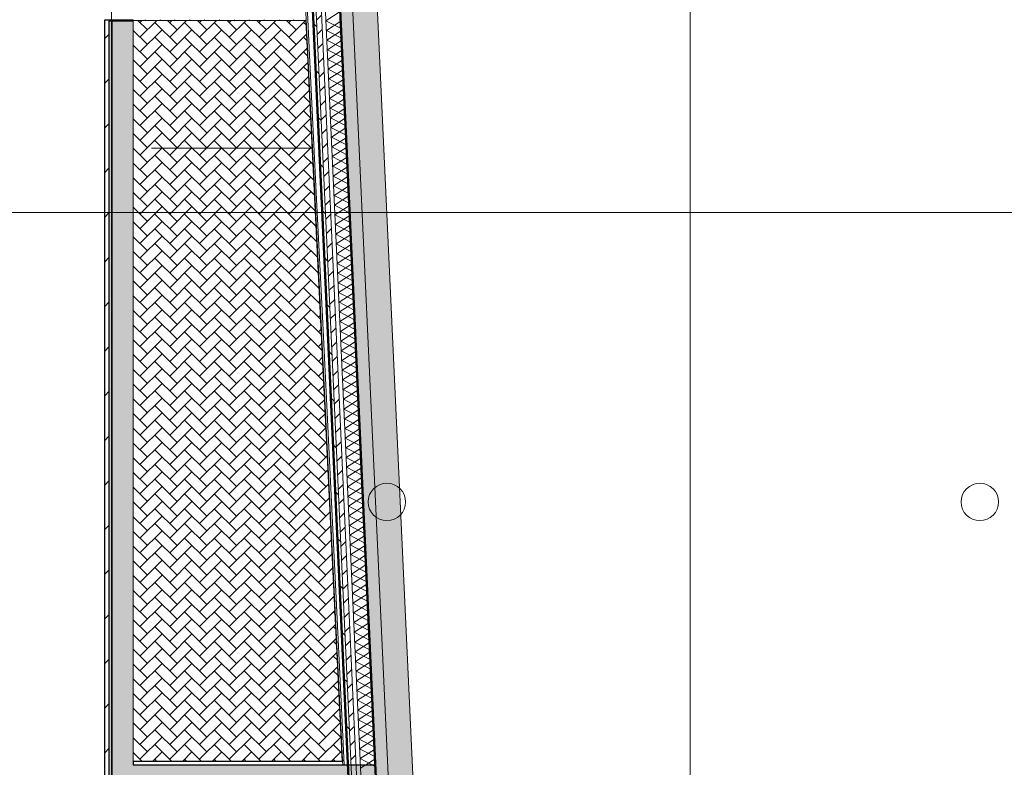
# Model space of a CAD drawing. Header units: millimetres. Extents: x -1224 to 86389, y -20577 to 46356.
# Tile 3 of 46: x 3643 to 13003, y 8556 to 15662. Entities that reach past the tile are written whole.
import ezdxf

# ---------------------------------------------------------------- set-up
doc = ezdxf.new("R2010")
doc.units = ezdxf.units.MM
doc.linetypes.add('stramien', pattern=[22.225, 12.7, -3.175, 3.175, -3.175])
for name, color, linetype, lineweight in [('A-DETL-MBND', 5, 'Continuous', 18), ('A-FLOR-OTLN', 6, 'Continuous', 18), ('A-FLOR-PATT', 8, 'Continuous', 18), ('A-GLAZ-CWMG', 3, 'Continuous', 18), ('A-WALL', 2, 'Continuous', 25), ('A-WALL-PATT', 2, 'Continuous', 50), ('C-BLDG', 6, 'Continuous', 18), ('C-TOPO', 2, 'Continuous', 18), ('C-TOPO-MINR', 3, 'Continuous', 18), ('L-SITE', 6, 'Continuous', 18), ('S-FNDN-FTNG', 4, 'Continuous', 25), ('S-GRID', 1, 'Continuous', 18)]:
    doc.layers.add(name, color=color, linetype=linetype, lineweight=lineweight)

# ---------------------------------------------------------------- blocks, each defined once
blk = doc.blocks.new('17_ABT-C_funderingspaal rond - type 1-2561912-Plotview plafond Kelder - 1 op 100')
at = {"layer": 'S-FNDN-FTNG', "color": 170, "lineweight": 13}
blk.add_circle((-127.3, 0), 178, dxfattribs=at)
blk = doc.blocks.new('17_ABT-C_funderingspaal rond - type 1-2563733-Plotview plafond Kelder - 1 op 100')
at = {"layer": 'S-FNDN-FTNG', "color": 170, "lineweight": 13}
blk.add_circle((-127.3, 0), 178, dxfattribs=at)

msp = doc.modelspace()

# ---------------------------------------------------------------- hatches: boundary and pattern name
at = {"layer": 'A-DETL-MBND'}
h = msp.add_hatch(dxfattribs=at)
h.set_pattern_fill('FP_57', color=256, style=0, pattern_type=2)
h.set_pattern_definition([(270, (6616.43, 10962.64), (-500, -3e-14), [])])
h.paths.add_polyline_path([(6644.7, 10293.8), (6644.7, 10293.8), (6682.2, 10295.7)], flags=0)
h.paths.add_polyline_path([(6583.9, 11535.1), (6583.9, 11535.1), (6624.8, 11537.1)], flags=0)
h.paths.add_polyline_path([(6535.3, 16993.2), (6697.6, 16993.2), (6697.6, 17166.1), (6535.3, 17166.1)], flags=0)
h = msp.add_hatch(dxfattribs=at)
h.set_pattern_fill('FP_54', color=256, style=0, pattern_type=2)
h.set_pattern_definition([(270, (6722.6, 11043.8), (-500, -3e-14), [])])
h.paths.add_polyline_path([(6705.5, 9052.6), (6705.5, 9052.6), (6739.7, 9054.3)], flags=0)
h.paths.add_polyline_path([(6697.6, 16993.2), (6747.6, 16993.2), (6747.6, 17166.1), (6697.6, 17166.1)], flags=0)
at = {"layer": 'A-FLOR-PATT'}
h = msp.add_hatch(color=50, dxfattribs=at)
h.paths.add_polyline_path([(34995.3, 4903.2), (35138.6, 4903.2), (35138.6, 5135.6), (37216.6, 5135.6), (37216.6, 5035.2), (37350.8, 5035.2), (37350.8, 5253.2), (34331.7, 5253.8), (7461.7, 6717), (7014.8, 16378.2), (6661.2, 16378.2), (7021.9, 8579.6), (7023.8, 8579.6), (7125.3, 6384.8), (30164.8, 5130.1), (34331.7, 4903.2)], flags=0)
h.paths.add_polyline_path([(6660.8, 16387.9), (6660.8, 16678.2), (10020.8, 16678.2), (10020.8, 16728.2), (6645, 16728.2), (6646.9, 16687.3)], flags=0)
msp.add_hatch(color=254, dxfattribs=at).paths.add_polyline_path([(4720.8, 7163.9), (7089.2, 7163.9), (7023.8, 8579.6), (4720.8, 8579.6), (4720.8, 7254.3)], flags=0)
at = {"layer": 'A-WALL-PATT', "lineweight": 25}
msp.add_hatch(color=9, dxfattribs=at).paths.add_polyline_path([(4656.7, 3028.2), (4720.8, 3028.2), (4720.8, 15658.2), (4520.8, 15658.2), (4520.8, 3028.2)], flags=0)
at = {"layer": 'C-BLDG'}
msp.add_hatch(color=256, dxfattribs=at).paths.add_polyline_path([(4721.2, 8611.3), (6712.1, 8611.3), (6711.4, 8625.6), (6706.6, 8625.6), (6707.2, 8612.6), (4721.2, 8612.6)], flags=0)
at = {"layer": 'L-SITE'}
h = msp.add_hatch(dxfattribs=at)
h.set_pattern_fill('FP_18', color=256, style=0, pattern_type=2)
h.set_pattern_definition([(45, (0, 0), (-212.132, 212.132), [])])
h.paths.add_polyline_path([(12738.1, 2762.4), (12738.1, 3102.4), (7170.3, 3102.4), (7170.3, 3062.4), (8136.6, 3062.4), (8136.6, 2802.4), (4490.8, 2802.4), (4490.8, 15648.2), (4720.8, 15648.2), (4720.8, 15661.5), (4450.8, 15661.5), (4450.8, 2762.4), (10495.9, 2762.4)], flags=0)
msp.add_hatch(color=256, dxfattribs=at).paths.add_polyline_path([(7278.9, 2802.4), (7287.6, 2802.4), (7293.2, 2828.2), (4520.8, 2828.2), (4520.8, 15648.2), (4490.8, 15648.2), (4490.8, 2802.4), (4720.8, 2802.4)], flags=0)
h = msp.add_hatch(dxfattribs=at)
h.set_pattern_fill('FP_7', color=256, style=0, pattern_type=2)
h.set_pattern_definition([(315, (5541.97, 15658.11), (1e-14, -141.421), [300, -100]), (225, (5612.69, 15587.39), (1e-14, -141.421), [300, -100])])
h.paths.add_polyline_path([(5578.7, 15654.6), (6363.2, 15654.6), (6362.8, 15661.6), (4720.8, 15661.6), (4720.8, 15654.6)], flags=0)
h = msp.add_hatch(dxfattribs=at)
h.set_pattern_fill('FP_8', color=256, style=0, pattern_type=2)
h.set_pattern_definition([(315.28, (5775.5, 10873.61), (-0.0008, -140.0449), [298.543, -99.514]), (224.72, (5846.21, 10803.59), (0.0008, -140.0449), [298.543, -99.514])])
h.paths.add_polyline_path([(4721.2, 8579.6), (4721.2, 8612.6), (6707.2, 8612.6), (6363.2, 15654.6), (4720.8, 15654.6), (4720.8, 8579.6)], flags=0)

# ---------------------------------------------------------------- linework, layer by layer
at = {"layer": 'A-FLOR-OTLN', "color": 210, "lineweight": 5}
msp.add_line((7014.8, 16378.2), (7461.7, 6717), dxfattribs=at)
at = {"layer": 'A-FLOR-OTLN', "color": 7, "lineweight": 25}
for p, q in [((4720.8, 8579.6), (7023.8, 8579.6)), ((7023.8, 8579.6), (7089.2, 7163.9))]:
    msp.add_line(p, q, dxfattribs=at)
at = {"layer": 'A-GLAZ-CWMG'}
for p, q in [((6325.6, 16499.3), (6386.4, 15258)), ((6340.6, 16500), (6401.4, 15258.8)), ((6401.4, 15258.8), (6462.2, 14017.5)), ((6386.4, 15258), (6447.3, 14016.8)), ((6447.3, 14016.8), (6508.1, 12775.6)), ((6462.2, 14017.5), (6523.1, 12776.3)), ((6508.1, 12775.6), (6568.9, 11534.3)), ((6523.1, 12776.3), (6583.9, 11535.1)), ((6568.9, 11534.3), (6629.7, 10293.1)), ((6583.9, 11535.1), (6644.7, 10293.8)), ((6629.7, 10293.1), (6690.5, 9051.9)), ((6644.7, 10293.8), (6705.5, 9052.6)), ((6690.5, 9051.9), (6711.4, 8625.6)), ((6705.5, 9052.6), (6728.7, 8579.6))]:
    msp.add_line(p, q, dxfattribs=at)
at = {"layer": 'A-WALL', "lineweight": 50}
for p, q in [((6875.2, 6122.7), (6384.7, 16728.2)), ((6645, 16728.2), (7124.1, 6369.5))]:
    msp.add_line(p, q, dxfattribs=at)
at = {"layer": 'A-WALL', "lineweight": 18}
for p, q in [((6414.8, 16728.2), (6905.3, 6121)), ((6464.8, 16728.2), (6955.5, 6118.3)), ((6504.9, 16728.2), (6995.7, 6116.1))]:
    msp.add_line(p, q, dxfattribs=at)
at = {"layer": 'A-WALL', "color": 7}
for p, q in [((4520.8, 3028.2), (4520.8, 15658.2)), ((4520.8, 15658.2), (4720.8, 15658.2)), ((4720.8, 8612.6), (4720.8, 8579.6))]:
    msp.add_line(p, q, dxfattribs=at)
at = {"layer": 'A-WALL-PATT', "lineweight": 18}
for p, q in [((6554.6, 15652.3), (6690.8, 15739.5)), ((6464.3, 15656.7), (6512.2, 15704.6)), ((6554.6, 15652.3), (6698.2, 15578.1)), ((6558.9, 15560), (6695, 15647.2)), ((6435.7, 15626), (6467.2, 15594.5)), ((6470.6, 15521.6), (6518.4, 15569.4)), ((6558.9, 15560.1), (6702.5, 15485.8)), ((6563.2, 15467.8), (6699.3, 15555)), ((6563.2, 15467.8), (6706.8, 15393.5)), ((6567.4, 15375.5), (6703.6, 15462.7)), ((6476.8, 15386.4), (6524.7, 15434.2)), ((6567.4, 15375.5), (6711, 15301.2)), ((6571.7, 15283.2), (6707.8, 15370.4)), ((6483.1, 15251.2), (6530.9, 15299.1)), ((6571.7, 15283.2), (6715.3, 15209)), ((6576, 15190.9), (6712.1, 15278.1)), ((6456.3, 15181.2), (6487.8, 15149.7)), ((6576, 15191), (6719.6, 15116.7)), ((6580.2, 15098.7), (6716.4, 15185.9)), ((6489.3, 15116), (6537.2, 15163.9)), ((6580.2, 15098.7), (6723.8, 15024.4)), ((6584.5, 15006.4), (6720.6, 15093.6)), ((6495.6, 14980.9), (6543.4, 15028.7)), ((6584.5, 15006.4), (6728.1, 14932.1)), ((6588.8, 14914.1), (6724.9, 15001.3)), ((6501.8, 14845.7), (6549.7, 14893.5)), ((6588.8, 14914.1), (6732.4, 14839.8)), ((6593, 14821.8), (6729.2, 14909)), ((6593, 14821.8), (6736.6, 14747.6)), ((6597.3, 14729.5), (6733.4, 14816.8)), ((6476.9, 14736.3), (6508.4, 14704.8)), ((6508.1, 14710.5), (6555.9, 14758.4)), ((6597.3, 14729.6), (6740.9, 14655.3)), ((6601.6, 14637.3), (6737.7, 14724.5)), ((6514.3, 14575.4), (6562.2, 14623.2)), ((6601.6, 14637.3), (6745.2, 14563)), ((6605.8, 14545), (6742, 14632.2)), ((6605.8, 14545), (6749.4, 14470.7)), ((6610.1, 14452.7), (6746.2, 14539.9)), ((6520.6, 14440.2), (6568.4, 14488)), ((6610.1, 14452.7), (6753.7, 14378.5)), ((6614.4, 14360.4), (6750.5, 14447.6)), ((6526.8, 14305), (6574.7, 14352.9)), ((6614.4, 14360.5), (6758, 14286.2)), ((6618.7, 14268.2), (6754.8, 14355.4)), ((6497.4, 14291.5), (6528.9, 14260)), ((6618.6, 14268.2), (6762.2, 14193.9)), ((6622.9, 14175.9), (6759, 14263.1)), ((6533.1, 14169.9), (6580.9, 14217.7)), ((6622.9, 14175.9), (6766.5, 14101.6)), ((6627.2, 14083.6), (6763.3, 14170.8)), ((6539.4, 14034.7), (6587.2, 14082.5)), ((6627.2, 14083.6), (6770.8, 14009.4)), ((6631.5, 13991.3), (6767.6, 14078.5)), ((6631.5, 13991.3), (6775, 13917.1)), ((6635.7, 13899), (6771.8, 13986.3)), ((6545.6, 13899.5), (6593.4, 13947.4)), ((6635.7, 13899.1), (6779.3, 13824.8)), ((6640, 13806.8), (6776.1, 13894)), ((6518, 13846.7), (6549.5, 13815.2)), ((6551.9, 13764.3), (6599.7, 13812.2)), ((6640, 13806.8), (6783.6, 13732.5)), ((6644.3, 13714.5), (6780.4, 13801.7)), ((6558.1, 13629.2), (6605.9, 13677)), ((6644.3, 13714.5), (6787.8, 13640.2)), ((6648.5, 13622.2), (6784.6, 13709.4)), ((6648.5, 13622.2), (6792.1, 13548)), ((6652.8, 13529.9), (6788.9, 13617.1)), ((6564.4, 13494), (6612.2, 13541.8)), ((6652.8, 13530), (6796.4, 13455.7)), ((6657.1, 13437.7), (6793.2, 13524.9)), ((6538.6, 13401.8), (6570.1, 13370.3)), ((6570.6, 13358.8), (6618.5, 13406.7)), ((6657.1, 13437.7), (6800.6, 13363.4)), ((6661.3, 13345.4), (6797.4, 13432.6)), ((6661.3, 13345.4), (6804.9, 13271.1)), ((6665.6, 13253.1), (6801.7, 13340.3)), ((6576.9, 13223.7), (6624.7, 13271.5)), ((6665.6, 13253.1), (6809.2, 13178.9)), ((6669.9, 13160.8), (6806, 13248)), ((6583.1, 13088.5), (6631, 13136.3)), ((6669.9, 13160.9), (6813.4, 13086.6)), ((6674.1, 13068.5), (6810.2, 13155.8)), ((6674.1, 13068.6), (6817.7, 12994.3)), ((6678.4, 12976.3), (6814.5, 13063.5)), ((6559.2, 12957), (6590.7, 12925.5)), ((6589.4, 12953.3), (6637.2, 13001.2)), ((6678.4, 12976.3), (6822, 12902)), ((6682.7, 12884), (6818.8, 12971.2)), ((6595.6, 12818.2), (6643.5, 12866)), ((6682.7, 12884), (6826.2, 12809.7)), ((6686.9, 12791.7), (6823, 12878.9)), ((6601.9, 12683), (6649.7, 12730.8)), ((6686.9, 12791.7), (6830.5, 12717.5)), ((6691.2, 12699.4), (6827.3, 12786.6)), ((6691.2, 12699.5), (6834.8, 12625.2)), ((6695.5, 12607.2), (6831.6, 12694.4)), ((6608.1, 12547.8), (6656, 12595.7)), ((6695.5, 12607.2), (6839.1, 12532.9)), ((6699.7, 12514.9), (6835.9, 12602.1)), ((6579.7, 12512.1), (6611.2, 12480.7)), ((6614.4, 12412.6), (6662.2, 12460.5)), ((6699.7, 12514.9), (6843.3, 12440.6)), ((6704, 12422.6), (6840.1, 12509.8)), ((6704, 12422.6), (6847.6, 12348.4)), ((6708.3, 12330.3), (6844.4, 12417.5)), ((6620.6, 12277.5), (6668.5, 12325.3)), ((6708.3, 12330.4), (6851.9, 12256.1)), ((6712.5, 12238.1), (6848.7, 12325.3)), ((6626.9, 12142.3), (6674.7, 12190.1)), ((6712.5, 12238.1), (6856.1, 12163.8)), ((6716.8, 12145.8), (6852.9, 12233)), ((6716.8, 12145.8), (6860.4, 12071.5)), ((6721.1, 12053.5), (6857.2, 12140.7)), ((6600.3, 12067.3), (6631.8, 12035.8)), ((6633.1, 12007.1), (6681, 12055)), ((6721.1, 12053.5), (6864.7, 11979.2)), ((6725.3, 11961.2), (6861.5, 12048.4)), ((6639.4, 11872), (6687.2, 11919.8)), ((6725.3, 11961.2), (6868.9, 11887)), ((6729.6, 11868.9), (6865.7, 11956.2)), ((6729.6, 11869), (6873.2, 11794.7)), ((6733.9, 11776.7), (6870, 11863.9)), ((6645.6, 11736.8), (6693.5, 11784.6)), ((6733.9, 11776.7), (6877.5, 11702.4)), ((6738.1, 11684.4), (6874.3, 11771.6)), ((6620.9, 11622.5), (6652.4, 11591)), ((6651.9, 11601.6), (6699.7, 11649.5)), ((6738.1, 11684.4), (6881.7, 11610.1)), ((6742.4, 11592.1), (6878.5, 11679.3)), ((6658.1, 11466.5), (6706, 11514.3)), ((6742.4, 11592.1), (6886, 11517.9)), ((6746.7, 11499.8), (6882.8, 11587)), ((6746.7, 11499.9), (6890.3, 11425.6)), ((6750.9, 11407.6), (6887.1, 11494.8)), ((6664.4, 11331.3), (6712.2, 11379.1)), ((6750.9, 11407.6), (6894.5, 11333.3)), ((6755.2, 11315.3), (6891.3, 11402.5)), ((6670.6, 11196.1), (6718.5, 11244)), ((6755.2, 11315.3), (6898.8, 11241)), ((6759.5, 11223), (6895.6, 11310.2)), ((6641.5, 11177.6), (6672.9, 11146.1)), ((6759.5, 11223), (6903.1, 11148.7)), ((6763.8, 11130.7), (6899.9, 11217.9)), ((6676.9, 11060.9), (6724.7, 11108.8)), ((6763.8, 11130.7), (6907.3, 11056.5)), ((6768, 11038.4), (6904.1, 11125.7)), ((6683.1, 10925.8), (6731, 10973.6)), ((6768, 11038.5), (6911.6, 10964.2)), ((6772.3, 10946.2), (6908.4, 11033.4)), ((6772.3, 10946.2), (6915.9, 10871.9)), ((6776.6, 10853.9), (6912.7, 10941.1)), ((6689.4, 10790.6), (6737.2, 10838.4)), ((6776.6, 10853.9), (6920.1, 10779.6)), ((6780.8, 10761.6), (6916.9, 10848.8)), ((6662, 10732.8), (6693.5, 10701.3)), ((6695.6, 10655.4), (6743.5, 10703.3)), ((6780.8, 10761.6), (6924.4, 10687.4)), ((6785.1, 10669.3), (6921.2, 10756.5)), ((6785.1, 10669.4), (6928.7, 10595.1)), ((6789.4, 10577.1), (6925.5, 10664.3)), ((6701.9, 10520.3), (6749.7, 10568.1)), ((6789.4, 10577.1), (6932.9, 10502.8)), ((6793.6, 10484.8), (6929.7, 10572)), ((6793.6, 10484.8), (6937.2, 10410.5)), ((6708.1, 10385.1), (6756, 10432.9)), ((6797.9, 10392.5), (6934, 10479.7)), ((6797.9, 10392.5), (6941.5, 10318.3)), ((6714.4, 10249.9), (6762.2, 10297.8)), ((6802.2, 10300.2), (6938.3, 10387.4)), ((6802.2, 10300.3), (6945.7, 10226)), ((6682.6, 10288), (6714.1, 10256.5)), ((6806.4, 10208), (6942.5, 10295.2)), ((6806.4, 10208), (6950, 10133.7)), ((6720.6, 10114.8), (6768.5, 10162.6)), ((6810.7, 10115.7), (6946.8, 10202.9)), ((6810.7, 10115.7), (6954.3, 10041.4)), ((6815, 10023.4), (6951.1, 10110.6)), ((6726.9, 9979.6), (6774.7, 10027.4)), ((6815, 10023.4), (6958.5, 9949.1)), ((6819.2, 9931.1), (6955.3, 10018.3)), ((6819.2, 9931.1), (6962.8, 9856.9)), ((6823.5, 9838.8), (6959.6, 9926.1)), ((6703.2, 9843.1), (6734.7, 9811.6)), ((6733.1, 9844.4), (6781, 9892.3)), ((6823.5, 9838.9), (6967.1, 9764.6)), ((6827.8, 9746.6), (6963.9, 9833.8)), ((6739.4, 9709.2), (6787.2, 9757.1)), ((6827.8, 9746.6), (6971.4, 9672.3)), ((6832, 9654.3), (6968.2, 9741.5)), ((6832, 9654.3), (6975.6, 9580)), ((6836.3, 9562), (6972.4, 9649.2)), ((6745.6, 9574.1), (6793.5, 9621.9)), ((6836.3, 9562), (6979.9, 9487.8)), ((6840.6, 9469.7), (6976.7, 9556.9)), ((6751.9, 9438.9), (6799.7, 9486.7)), ((6840.6, 9469.8), (6984.2, 9395.5)), ((6844.8, 9377.5), (6981, 9464.7)), ((6723.7, 9398.3), (6755.2, 9366.8)), ((6844.8, 9377.5), (6988.4, 9303.2)), ((6849.1, 9285.2), (6985.2, 9372.4)), ((6758.2, 9303.7), (6806, 9351.6)), ((6849.1, 9285.2), (6992.7, 9210.9)), ((6853.4, 9192.9), (6989.5, 9280.1)), ((6764.4, 9168.6), (6812.2, 9216.4)), ((6853.4, 9192.9), (6997, 9118.6)), ((6857.6, 9100.6), (6993.8, 9187.8)), ((6770.7, 9033.4), (6818.5, 9081.2)), ((6857.6, 9100.6), (7001.2, 9026.4)), ((6861.9, 9008.3), (6998, 9095.6)), ((6861.9, 9008.4), (7005.5, 8934.1)), ((6866.2, 8916.1), (7002.3, 9003.3)), ((6744.3, 8953.5), (6775.8, 8922)), ((6776.9, 8898.2), (6824.7, 8946.1)), ((6866.2, 8916.1), (7009.8, 8841.8)), ((6870.4, 8823.8), (7006.6, 8911)), ((6783.2, 8763.1), (6831, 8810.9)), ((6870.4, 8823.8), (7014, 8749.5)), ((6874.7, 8731.5), (7010.8, 8818.7)), ((6874.7, 8731.5), (7018.3, 8657.3)), ((6879, 8639.2), (7015.1, 8726.4)), ((6789.4, 8627.9), (6837.2, 8675.7)), ((6879, 8639.3), (7022.6, 8565)), ((6883.2, 8547), (7019.4, 8634.2))]:
    msp.add_line(p, q, dxfattribs=at)
at = {"layer": 'C-BLDG', "lineweight": 25}
for p, q in [((4721.2, 8611.3), (4721.2, 8612.6)), ((6706.6, 8625.6), (6711.4, 8625.6)), ((6711.4, 8625.6), (6712.1, 8611.3)), ((6712.1, 8611.3), (4721.2, 8611.3))]:
    msp.add_line(p, q, dxfattribs=at)
at = {"layer": 'C-BLDG'}
for p, q in [((4721.2, 8579.6), (4721.2, 8611.3)), ((6712.1, 8611.3), (6713.7, 8579.6))]:
    msp.add_line(p, q, dxfattribs=at)
at = {"layer": 'C-TOPO'}
for p, q in [((6364.5, 17166.1), (6761.6, 8579.6)), ((6412.6, 16125.2), (6439.3, 15548.7)), ((6412.6, 16125.2), (6439.3, 15548.7)), ((6462.5, 13706.1), (6366.7, 15661.6)), ((6462.5, 13706.1), (6366.7, 15661.6)), ((6366.7, 15661.6), (6711.4, 8625.6)), ((6439.3, 15548.7), (6761.6, 8579.6)), ((6439.3, 15548.7), (6761.6, 8579.6)), ((6711.4, 8625.6), (6462.5, 13706.1)), ((6713.7, 8579.6), (6712.1, 8611.3)), ((6712.1, 8611.3), (6713.7, 8579.6))]:
    msp.add_line(p, q, dxfattribs=at)
at = {"layer": 'C-TOPO-MINR'}
for p, q in [((4896.7, 14439), (6156.2, 14439)), ((6156.2, 14439), (6426.6, 14439))]:
    msp.add_line(p, q, dxfattribs=at)
at = {"layer": 'L-SITE'}
for p, q in [((7239, 6483.4), (6781.3, 16378.2)), ((4720.8, 15654.6), (4720.8, 15661.6)), ((6363.2, 15654.6), (4720.8, 15654.6)), ((4720.8, 15654.6), (4720.8, 8612.6)), ((6362.8, 15661.6), (6363.2, 15654.6)), ((6707.2, 8612.6), (6363.2, 15654.6))]:
    msp.add_line(p, q, dxfattribs=at)
at = {"layer": 'L-SITE', "lineweight": 25}
for p, q in [((4450.8, 15661.5), (4720.8, 15661.5)), ((4450.8, 2762.4), (4450.8, 15661.5)), ((4720.8, 15648.2), (4490.8, 15648.2)), ((4490.8, 15648.2), (4490.8, 2802.4))]:
    msp.add_line(p, q, dxfattribs=at)
at = {"layer": 'S-GRID', "linetype": 'stramien'}
for p, q in [((4516.6, 41627.6), (4516.6, -3246.7)), ((10016.6, 41627.6), (10016.6, -3246.7)), ((-1224, 13828.2), (64124.1, 13828.2))]:
    msp.add_line(p, q, dxfattribs=at)

# ---------------------------------------------------------------- block references
at = {"color": 210, "lineweight": 5}
for name, p in [('17_ABT-C_funderingspaal rond - type 1-2563733-Plotview plafond Kelder - 1 op 100', (7261, 11078.2)), ('17_ABT-C_funderingspaal rond - type 1-2561912-Plotview plafond Kelder - 1 op 100', (12898, 11078.2))]:
    msp.add_blockref(name, p, dxfattribs=at)

doc.saveas('drawing.dxf')
